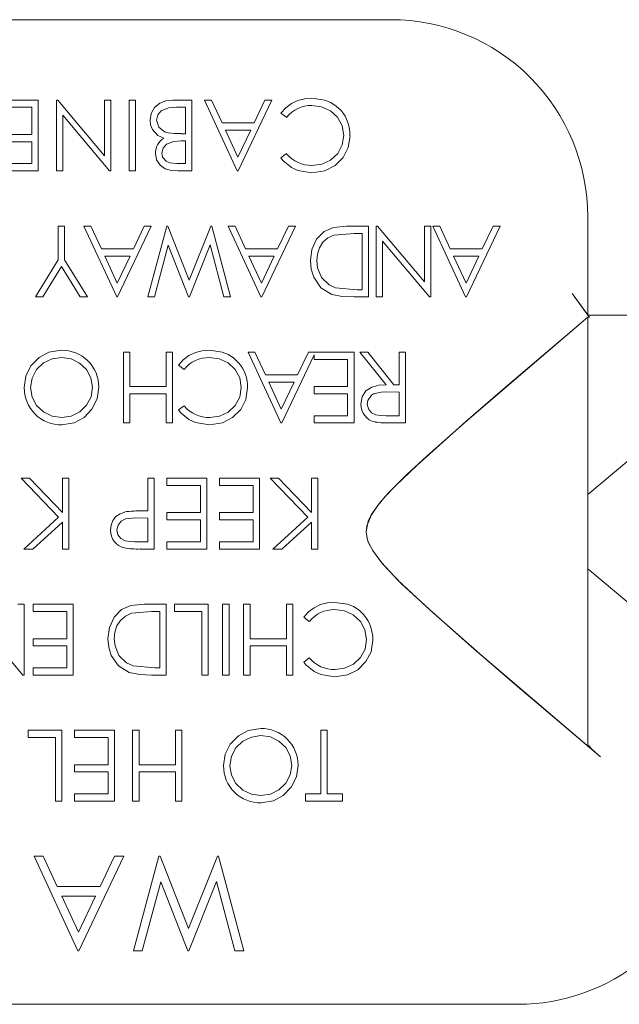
# Model space of a CAD drawing. Extents: x 5.1 to 61.7, y -5.9 to 61.5.
# Tile 4 of 22: x 36.945 to 37.325, y 12.873 to 13.498. Entities that reach past the tile are written whole.
import ezdxf

# ---------------------------------------------------------------- set-up
doc = ezdxf.new("R2010")
doc.units = 0
doc.header["$MEASUREMENT"] = 0
doc.linetypes.add('DASHED', pattern=[15, 12, -3])

msp = doc.modelspace()

# ---------------------------------------------------------------- linework, layer by layer
at = {"color": 7, "lineweight": 13}
for p, q in [((36.680252, 13.498415), (37.180253, 13.498415)), ((36.931061, 13.447415), (36.956446, 13.447415)), ((36.956446, 13.447415), (36.956446, 13.402412)), ((36.967982, 13.447415), (36.968903, 13.447415)), ((36.967982, 13.402412), (36.967982, 13.447415)), ((36.968903, 13.447415), (36.99856, 13.412077)), ((36.99856, 13.447415), (37.002597, 13.447415)), ((36.99856, 13.412077), (36.99856, 13.447415)), ((37.002597, 13.447415), (37.002597, 13.402412)), ((37.014136, 13.402412), (37.014136, 13.447415)), ((37.014136, 13.447415), (37.018176, 13.447415)), ((37.018176, 13.447415), (37.018176, 13.402412)), ((37.041775, 13.447415), (37.053944, 13.447415)), ((37.053944, 13.447415), (37.053944, 13.402412)), ((37.062022, 13.447415), (37.06641, 13.447415)), ((37.082791, 13.402412), (37.062022, 13.447415)), ((37.06641, 13.447415), (37.073064, 13.432992)), ((37.104713, 13.447415), (37.083368, 13.402412)), ((37.093463, 13.432992), (37.100306, 13.447415)), ((37.100306, 13.447415), (37.104713, 13.447415)), ((36.952407, 13.442801), (36.931061, 13.442801)), ((36.952407, 13.42549), (36.952407, 13.442801)), ((36.972022, 13.437832), (36.972022, 13.402412)), ((37.001751, 13.402412), (36.972022, 13.437832)), ((37.049907, 13.442801), (37.044154, 13.442801)), ((37.049907, 13.426067), (37.049907, 13.442801)), ((37.114018, 13.436452), (37.110483, 13.439129)), ((37.073064, 13.432992), (37.093463, 13.432992)), ((36.931061, 13.42549), (36.952407, 13.42549)), ((37.04723, 13.426067), (37.049907, 13.426067)), ((37.091274, 13.428374), (37.075191, 13.428374)), ((37.075191, 13.428374), (37.083125, 13.411188)), ((37.083125, 13.411188), (37.091274, 13.428374)), ((36.952407, 13.420876), (36.931061, 13.420876)), ((36.952407, 13.40703), (36.952407, 13.420876)), ((37.049907, 13.421453), (37.047191, 13.421453)), ((37.049907, 13.40703), (37.049907, 13.421453)), ((37.110483, 13.410673), (37.114018, 13.413374)), ((36.931061, 13.40703), (36.952407, 13.40703)), ((37.044425, 13.40703), (37.049907, 13.40703)), ((36.956446, 13.402412), (36.931061, 13.402412)), ((36.972022, 13.402412), (36.967982, 13.402412)), ((37.002597, 13.402412), (37.001751, 13.402412)), ((37.018176, 13.402412), (37.014136, 13.402412)), ((37.053944, 13.402412), (37.045163, 13.402412)), ((37.083368, 13.402412), (37.082791, 13.402412)), ((37.305252, 13.373413), (37.305252, 13.310912)), ((36.969124, 13.367415), (36.973161, 13.367415)), ((36.969124, 13.346024), (36.969124, 13.367415)), ((36.973161, 13.367415), (36.973161, 13.346024)), ((36.98545, 13.367415), (36.989837, 13.367415)), ((37.006216, 13.322413), (36.98545, 13.367415)), ((36.989837, 13.367415), (36.996489, 13.352993)), ((37.028141, 13.367415), (37.006793, 13.322413)), ((37.01689, 13.352993), (37.023734, 13.367415)), ((37.023734, 13.367415), (37.028141, 13.367415)), ((37.026002, 13.322413), (37.038137, 13.367415)), ((37.038137, 13.367415), (37.038714, 13.367415)), ((37.038714, 13.367415), (37.052252, 13.332995)), ((37.052252, 13.332995), (37.065954, 13.367415)), ((37.065954, 13.367415), (37.066533, 13.367415)), ((37.066533, 13.367415), (37.078502, 13.322413)), ((37.076945, 13.367415), (37.081332, 13.367415)), ((37.097711, 13.322413), (37.076945, 13.367415)), ((37.081332, 13.367415), (37.087986, 13.352993)), ((37.119636, 13.367415), (37.098288, 13.322413)), ((37.108385, 13.352993), (37.115229, 13.367415)), ((37.115229, 13.367415), (37.119636, 13.367415)), ((37.156927, 13.362797), (37.144064, 13.361653)), ((37.152186, 13.367415), (37.16613, 13.367415)), ((37.162091, 13.362797), (37.156927, 13.362797)), ((37.162091, 13.327031), (37.162091, 13.362797)), ((37.16613, 13.367415), (37.16613, 13.322413)), ((37.170917, 13.367415), (37.171838, 13.367415)), ((37.170917, 13.322413), (37.170917, 13.367415)), ((37.171838, 13.367415), (37.201495, 13.332077)), ((37.201495, 13.367415), (37.205532, 13.367415)), ((37.201495, 13.332077), (37.201495, 13.367415)), ((37.205532, 13.367415), (37.205532, 13.322413)), ((37.206858, 13.367415), (37.211246, 13.367415)), ((37.227625, 13.322413), (37.206858, 13.367415)), ((37.211246, 13.367415), (37.217897, 13.352993)), ((37.249549, 13.367415), (37.228201, 13.322413)), ((37.238299, 13.352993), (37.245142, 13.367415)), ((37.245142, 13.367415), (37.249549, 13.367415)), ((37.174957, 13.357832), (37.174957, 13.322413)), ((37.204686, 13.322413), (37.174957, 13.357832)), ((36.996489, 13.352993), (37.01689, 13.352993)), ((37.038983, 13.355189), (37.03013, 13.322413)), ((37.051839, 13.322413), (37.038983, 13.355189)), ((37.065521, 13.355415), (37.052425, 13.322413)), ((37.07433, 13.322413), (37.065521, 13.355415)), ((37.087986, 13.352993), (37.108385, 13.352993)), ((37.217897, 13.352993), (37.238299, 13.352993)), ((36.954701, 13.322413), (36.969124, 13.346024)), ((36.973161, 13.346024), (36.987583, 13.322413)), ((37.014698, 13.348374), (36.998618, 13.348374)), ((36.998618, 13.348374), (37.006552, 13.331183)), ((37.006552, 13.331183), (37.014698, 13.348374)), ((37.106193, 13.348374), (37.090113, 13.348374)), ((37.090113, 13.348374), (37.098047, 13.331183)), ((37.098047, 13.331183), (37.106193, 13.348374)), ((37.236107, 13.348374), (37.220026, 13.348374)), ((37.220026, 13.348374), (37.227961, 13.331183)), ((37.227961, 13.331183), (37.236107, 13.348374)), ((36.971133, 13.341752), (36.959325, 13.322413)), ((36.98296, 13.322413), (36.971133, 13.341752)), ((37.1451, 13.32829), (37.158929, 13.327031)), ((37.158929, 13.327031), (37.162091, 13.327031)), ((36.959325, 13.322413), (36.954701, 13.322413)), ((36.987583, 13.322413), (36.98296, 13.322413)), ((37.006793, 13.322413), (37.006216, 13.322413)), ((37.03013, 13.322413), (37.026002, 13.322413)), ((37.052425, 13.322413), (37.051839, 13.322413)), ((37.078502, 13.322413), (37.07433, 13.322413)), ((37.098288, 13.322413), (37.097711, 13.322413)), ((37.16613, 13.322413), (37.157045, 13.322413)), ((37.174957, 13.322413), (37.170917, 13.322413)), ((37.205532, 13.322413), (37.204686, 13.322413)), ((37.228201, 13.322413), (37.227625, 13.322413)), ((37.306264, 13.309523), (37.295253, 13.324667)), ((37.305252, 13.310912), (37.63025, 13.310912)), ((37.305252, 13.309523), (37.305252, 13.173415)), ((37.305252, 13.309523), (37.306264, 13.309523)), ((37.010508, 13.287416), (37.014547, 13.287416)), ((37.010508, 13.242413), (37.010508, 13.287416)), ((37.014547, 13.287416), (37.014547, 13.265491)), ((37.037623, 13.265491), (37.037623, 13.287416)), ((37.037623, 13.287416), (37.041662, 13.287416)), ((37.041662, 13.287416), (37.041662, 13.242413)), ((37.089613, 13.287416), (37.094006, 13.287416)), ((37.110384, 13.242413), (37.089613, 13.287416)), ((37.094006, 13.287416), (37.100657, 13.272993)), ((37.131475, 13.285662), (37.110961, 13.242413)), ((37.121058, 13.272993), (37.127897, 13.287416)), ((37.127897, 13.287416), (37.15686, 13.287416)), ((37.131475, 13.282798), (37.131475, 13.285662)), ((37.15282, 13.282798), (37.131475, 13.282798)), ((37.15282, 13.265491), (37.15282, 13.282798)), ((37.15686, 13.287416), (37.15686, 13.242413)), ((37.160645, 13.287416), (37.165638, 13.287416)), ((37.177177, 13.266645), (37.160645, 13.287416)), ((37.165638, 13.287416), (37.18217, 13.266645)), ((37.185453, 13.266645), (37.185453, 13.287416)), ((37.185453, 13.287416), (37.18949, 13.287416)), ((37.18949, 13.287416), (37.18949, 13.242413)), ((37.048979, 13.276454), (37.045447, 13.279131)), ((37.100657, 13.272993), (37.121058, 13.272993)), ((37.014547, 13.265491), (37.037623, 13.265491)), ((37.102786, 13.268375), (37.110716, 13.251184)), ((37.118867, 13.268375), (37.102786, 13.268375)), ((37.110716, 13.251184), (37.118867, 13.268375)), ((37.131475, 13.265491), (37.15282, 13.265491)), ((37.131475, 13.260878), (37.131475, 13.265491)), ((37.18217, 13.266645), (37.185453, 13.266645)), ((37.014547, 13.260878), (37.014547, 13.242413)), ((37.037623, 13.260878), (37.014547, 13.260878)), ((37.037623, 13.242413), (37.037623, 13.260878)), ((37.15282, 13.260878), (37.131475, 13.260878)), ((37.15282, 13.247032), (37.15282, 13.260878)), ((37.185453, 13.262031), (37.177211, 13.262094)), ((37.185453, 13.247032), (37.185453, 13.262031)), ((37.045447, 13.25067), (37.048979, 13.253376)), ((37.131475, 13.247032), (37.15282, 13.247032)), ((37.131475, 13.242413), (37.131475, 13.247032)), ((37.177013, 13.247032), (37.185453, 13.247032)), ((37.014547, 13.242413), (37.010508, 13.242413)), ((37.041662, 13.242413), (37.037623, 13.242413)), ((37.110961, 13.242413), (37.110384, 13.242413)), ((37.15686, 13.242413), (37.131475, 13.242413)), ((37.18949, 13.242413), (37.180483, 13.242413)), ((36.945522, 13.207417), (36.950902, 13.207417)), ((36.969364, 13.182609), (36.945522, 13.207417)), ((36.950902, 13.207417), (36.971772, 13.185699)), ((36.971772, 13.185699), (36.971772, 13.207417)), ((36.971772, 13.207417), (36.975809, 13.207417)), ((36.975809, 13.207417), (36.975809, 13.162414)), ((37.026002, 13.186646), (37.026002, 13.207417)), ((37.026002, 13.207417), (37.030039, 13.207417)), ((37.030039, 13.207417), (37.030039, 13.162414)), ((37.038118, 13.202798), (37.038118, 13.207417)), ((37.038118, 13.207417), (37.063503, 13.207417)), ((37.063503, 13.207417), (37.063503, 13.162414)), ((37.071579, 13.202798), (37.071579, 13.207417)), ((37.071579, 13.207417), (37.096964, 13.207417)), ((37.096964, 13.207417), (37.096964, 13.162414)), ((37.103598, 13.207417), (37.108981, 13.207417)), ((37.12744, 13.182609), (37.103598, 13.207417)), ((37.108981, 13.207417), (37.129848, 13.185699)), ((37.129848, 13.185699), (37.129848, 13.207417)), ((37.129848, 13.207417), (37.133885, 13.207417)), ((37.133885, 13.207417), (37.133885, 13.162414)), ((37.059463, 13.202798), (37.038118, 13.202798)), ((37.059463, 13.185492), (37.059463, 13.202798)), ((37.092924, 13.202798), (37.071579, 13.202798)), ((37.092924, 13.185492), (37.092924, 13.202798)), ((36.947252, 13.162414), (36.969364, 13.182609)), ((37.026002, 13.182032), (37.018123, 13.182128)), ((37.022782, 13.186646), (37.026002, 13.186646)), ((37.026002, 13.167028), (37.026002, 13.182032)), ((37.038118, 13.185492), (37.059463, 13.185492)), ((37.038118, 13.180874), (37.038118, 13.185492)), ((37.071579, 13.185492), (37.092924, 13.185492)), ((37.071579, 13.180874), (37.071579, 13.185492)), ((37.105328, 13.162414), (37.12744, 13.182609)), ((36.971772, 13.179552), (36.953012, 13.162414)), ((36.971772, 13.162414), (36.971772, 13.179552)), ((37.059463, 13.180874), (37.038118, 13.180874)), ((37.059463, 13.167028), (37.059463, 13.180874)), ((37.092924, 13.180874), (37.071579, 13.180874)), ((37.092924, 13.167028), (37.092924, 13.180874)), ((37.129848, 13.179552), (37.111088, 13.162414)), ((37.129848, 13.162414), (37.129848, 13.179552)), ((37.305252, 13.173415), (37.305252, 13.038393)), ((37.017772, 13.167028), (37.026002, 13.167028)), ((37.038118, 13.167028), (37.059463, 13.167028)), ((37.038118, 13.162414), (37.038118, 13.167028)), ((37.071579, 13.167028), (37.092924, 13.167028)), ((37.071579, 13.162414), (37.071579, 13.167028)), ((36.953012, 13.162414), (36.947252, 13.162414)), ((36.975809, 13.162414), (36.971772, 13.162414)), ((37.030039, 13.162414), (37.021215, 13.162414)), ((37.063503, 13.162414), (37.038118, 13.162414)), ((37.096964, 13.162414), (37.071579, 13.162414)), ((37.111088, 13.162414), (37.105328, 13.162414)), ((37.133885, 13.162414), (37.129848, 13.162414)), ((36.943395, 13.127413), (36.947435, 13.127413)), ((36.947435, 13.127413), (36.947435, 13.082415)), ((36.95326, 13.122799), (36.95326, 13.127413)), ((36.95326, 13.127413), (36.978644, 13.127413)), ((36.978644, 13.127413), (36.978644, 13.082415)), ((37.023657, 13.127413), (37.037603, 13.127413)), ((37.037603, 13.127413), (37.037603, 13.082415)), ((37.042851, 13.122799), (37.042851, 13.127413)), ((37.042851, 13.127413), (37.064199, 13.127413)), ((37.064199, 13.127413), (37.064199, 13.082415)), ((37.073484, 13.082415), (37.073484, 13.127413)), ((37.073484, 13.127413), (37.077524, 13.127413)), ((37.077524, 13.127413), (37.077524, 13.082415)), ((37.086811, 13.127413), (37.090848, 13.127413)), ((37.086811, 13.082415), (37.086811, 13.127413)), ((37.090848, 13.127413), (37.090848, 13.105493)), ((37.113926, 13.105493), (37.113926, 13.127413)), ((37.113926, 13.127413), (37.117963, 13.127413)), ((37.117963, 13.127413), (37.117963, 13.082415)), ((36.974605, 13.122799), (36.95326, 13.122799)), ((36.974605, 13.105493), (36.974605, 13.122799)), ((37.0284, 13.122799), (37.015535, 13.121655)), ((37.033564, 13.122799), (37.0284, 13.122799)), ((37.033564, 13.087028), (37.033564, 13.122799)), ((37.06016, 13.122799), (37.042851, 13.122799)), ((37.06016, 13.082415), (37.06016, 13.122799)), ((37.128479, 13.116455), (37.124944, 13.119132)), ((36.946587, 13.082415), (36.916857, 13.11783)), ((36.95326, 13.105493), (36.974605, 13.105493)), ((36.95326, 13.100874), (36.95326, 13.105493)), ((36.974605, 13.100874), (36.95326, 13.100874)), ((36.974605, 13.087028), (36.974605, 13.100874)), ((37.090848, 13.105493), (37.113926, 13.105493)), ((37.090848, 13.100874), (37.090848, 13.082415)), ((37.113926, 13.100874), (37.090848, 13.100874)), ((37.113926, 13.082415), (37.113926, 13.100874)), ((37.016573, 13.088292), (37.030399, 13.087028)), ((37.124944, 13.090671), (37.128479, 13.093377)), ((36.947435, 13.082415), (36.946587, 13.082415)), ((36.95326, 13.087028), (36.974605, 13.087028)), ((36.95326, 13.082415), (36.95326, 13.087028)), ((36.978644, 13.082415), (36.95326, 13.082415)), ((37.037603, 13.082415), (37.028515, 13.082415)), ((37.030399, 13.087028), (37.033564, 13.087028)), ((37.064199, 13.082415), (37.06016, 13.082415)), ((37.077524, 13.082415), (37.073484, 13.082415)), ((37.090848, 13.082415), (37.086811, 13.082415)), ((37.117963, 13.082415), (37.113926, 13.082415)), ((36.950001, 13.0428), (36.950001, 13.047413)), ((36.950001, 13.047413), (36.971349, 13.047413)), ((36.971349, 13.047413), (36.971349, 13.002415)), ((36.979425, 13.0428), (36.979425, 13.047413)), ((36.979425, 13.047413), (37.004808, 13.047413)), ((37.004808, 13.047413), (37.004808, 13.002415)), ((37.016347, 13.047413), (37.020386, 13.047413)), ((37.016347, 13.002415), (37.016347, 13.047413)), ((37.020386, 13.047413), (37.020386, 13.025493)), ((37.043462, 13.025493), (37.043462, 13.047413)), ((37.043462, 13.047413), (37.047501, 13.047413)), ((37.047501, 13.047413), (37.047501, 13.002415)), ((37.135772, 13.047413), (37.139811, 13.047413)), ((37.135772, 13.007029), (37.135772, 13.047413)), ((37.139811, 13.047413), (37.139811, 13.007029)), ((36.96731, 13.0428), (36.950001, 13.0428)), ((36.96731, 13.002415), (36.96731, 13.0428)), ((37.000771, 13.0428), (36.979425, 13.0428)), ((37.000771, 13.025493), (37.000771, 13.0428)), ((36.979425, 13.025493), (37.000771, 13.025493)), ((36.979425, 13.020875), (36.979425, 13.025493)), ((37.020386, 13.025493), (37.043462, 13.025493)), ((37.000771, 13.020875), (36.979425, 13.020875)), ((37.000771, 13.007029), (37.000771, 13.020875)), ((37.020386, 13.020875), (37.020386, 13.002415)), ((37.043462, 13.020875), (37.020386, 13.020875)), ((37.043462, 13.002415), (37.043462, 13.020875)), ((36.979425, 13.007029), (37.000771, 13.007029)), ((36.979425, 13.002415), (36.979425, 13.007029)), ((37.125965, 13.007029), (37.135772, 13.007029)), ((37.125965, 13.002415), (37.125965, 13.007029)), ((37.139811, 13.007029), (37.149617, 13.007029)), ((37.149617, 13.007029), (37.149617, 13.002415)), ((36.971349, 13.002415), (36.96731, 13.002415)), ((37.004808, 13.002415), (36.979425, 13.002415)), ((37.020386, 13.002415), (37.016347, 13.002415)), ((37.047501, 13.002415), (37.043462, 13.002415)), ((37.149617, 13.002415), (37.125965, 13.002415)), ((36.953791, 12.967414), (36.959642, 12.967414)), ((36.981482, 12.907412), (36.953791, 12.967414)), ((36.959642, 12.967414), (36.968514, 12.948185)), ((37.010714, 12.967414), (36.982251, 12.907412)), ((36.995715, 12.948185), (37.004837, 12.967414)), ((37.004837, 12.967414), (37.010714, 12.967414)), ((37.016866, 12.907412), (37.033045, 12.967414)), ((37.033045, 12.967414), (37.033814, 12.967414)), ((37.033814, 12.967414), (37.051867, 12.921527)), ((37.051867, 12.921527), (37.070135, 12.967414)), ((37.070135, 12.967414), (37.070906, 12.967414)), ((37.070906, 12.967414), (37.086869, 12.907412)), ((37.034174, 12.951117), (37.022373, 12.907412)), ((37.051315, 12.907412), (37.034174, 12.951117)), ((37.069558, 12.951415), (37.052096, 12.907412)), ((37.081304, 12.907412), (37.069558, 12.951415)), ((36.968514, 12.948185), (36.995715, 12.948185)), ((36.992793, 12.942029), (36.971349, 12.942029)), ((36.971349, 12.942029), (36.981927, 12.91911)), ((36.981927, 12.91911), (36.992793, 12.942029)), ((36.982251, 12.907412), (36.981482, 12.907412)), ((37.022373, 12.907412), (37.016866, 12.907412)), ((37.052096, 12.907412), (37.051315, 12.907412)), ((37.086869, 12.907412), (37.081304, 12.907412)), ((37.260872, 12.873415), (36.680252, 12.873415))]:
    msp.add_line(p, q, dxfattribs=at)
at = {"color": 7, "linetype": 'DASHED', "lineweight": 13, "ltscale": 0.000425}
msp.add_line((37.295253, 13.324667), (37.305252, 13.310912), dxfattribs=at)
at = {"color": 7, "linetype": 'DASHED', "lineweight": 13, "ltscale": 4.3e-05}
msp.add_line((37.306264, 13.309523), (37.305252, 13.310912), dxfattribs=at)
at = {"color": 7, "linetype": 'DASHED', "lineweight": 13, "ltscale": 2.5e-05}
msp.add_line((37.305252, 13.309523), (37.306264, 13.309523), dxfattribs=at)
at = {"color": 7, "linetype": 'DASHED', "lineweight": 13, "ltscale": 0.003403}
msp.add_line((37.305252, 13.309523), (37.305252, 13.173415), dxfattribs=at)
at = {"color": 7, "linetype": 'DASHED', "lineweight": 13, "ltscale": 0.003264}
msp.add_line((37.305252, 13.197002), (37.405251, 13.280914), dxfattribs=at)
at = {"color": 7, "linetype": 'DASHED', "lineweight": 13, "ltscale": 0.00059}
for p, q in [((37.305252, 13.173415), (37.305252, 13.197002)), ((37.305252, 13.149823), (37.305252, 13.173415))]:
    msp.add_line(p, q, dxfattribs=at)
at = {"color": 7, "linetype": 'DASHED', "lineweight": 13, "ltscale": 0.003376}
msp.add_line((37.305252, 13.173415), (37.305252, 13.038393), dxfattribs=at)
at = {"color": 7, "linetype": 'DASHED', "lineweight": 13, "ltscale": 0.003263}
msp.add_line((37.305252, 13.149823), (37.405251, 13.065916), dxfattribs=at)
at = {"color": 7, "lineweight": 13}
for points in [[(37.027405, 13.43464), (37.028102, 13.438874), (37.030253, 13.442585), (37.033509, 13.445377), (37.037498, 13.446958), (37.041775, 13.447415)], [(37.110483, 13.439129), (37.113508, 13.442474), (37.117125, 13.445165), (37.121198, 13.447097), (37.125566, 13.448222), (37.130062, 13.448568)], [(37.130062, 13.448568), (37.138287, 13.447429), (37.142147, 13.445867), (37.145633, 13.443594), (37.148623, 13.440701)], [(37.15029, 13.424961), (37.149365, 13.431065), (37.146465, 13.436438), (37.141923, 13.440624), (37.136293, 13.443166), (37.130089, 13.443954)], [(37.044154, 13.442801), (37.03906, 13.442469), (37.034393, 13.440542), (37.03225, 13.437923), (37.031445, 13.43464)], [(37.03607, 13.42314), (37.032355, 13.424933), (37.0289, 13.428696), (37.027771, 13.431569), (37.027405, 13.43464)], [(37.031445, 13.43464), (37.032879, 13.430219), (37.036565, 13.427335), (37.03881, 13.4266)], [(37.047191, 13.421453), (37.04227, 13.421145), (37.037728, 13.419348), (37.035652, 13.416825), (37.034907, 13.413648)], [(37.15433, 13.424654), (37.153222, 13.417243), (37.149983, 13.410938), (37.144826, 13.405795), (37.138364, 13.402489), (37.130117, 13.401259)], [(37.130367, 13.405877), (37.136442, 13.406737), (37.142, 13.409328), (37.146506, 13.413485), (37.14937, 13.418896), (37.15029, 13.424961)], [(37.045163, 13.402412), (37.041054, 13.402652), (37.03708, 13.403676), (37.033739, 13.40604), (37.031589, 13.40953), (37.030868, 13.413567)], [(37.034907, 13.413648), (37.03539, 13.411077), (37.037599, 13.408506), (37.040016, 13.407501), (37.044425, 13.40703)], [(37.130117, 13.401259), (37.121229, 13.402715), (37.117134, 13.404628), (37.111898, 13.40891), (37.110483, 13.410673)], [(37.129209, 13.345481), (37.130127, 13.352642), (37.133147, 13.359164), (37.13786, 13.363993), (37.143733, 13.36655), (37.152186, 13.367415)], [(37.144064, 13.361653), (37.140287, 13.35988), (37.137148, 13.357126), (37.134894, 13.353613), (37.133623, 13.349638), (37.133246, 13.345471)], [(37.142767, 13.324037), (37.13586, 13.328242), (37.131252, 13.334898), (37.12968, 13.340079), (37.129209, 13.345481)], [(37.133246, 13.345471), (37.133674, 13.341002), (37.136202, 13.334788), (37.140998, 13.330112), (37.1451, 13.32829)], [(37.157045, 13.322413), (37.149341, 13.322735), (37.142767, 13.324037)], [(37.305252, 13.309523), (37.228629, 13.24398), (37.203018, 13.221335), (37.19048, 13.209709), (37.178563, 13.19781), (37.173029, 13.191427), (37.167849, 13.184074), (37.165921, 13.179999), (37.164619, 13.173415)], [(36.947555, 13.264895), (36.948624, 13.272239), (36.951808, 13.278616), (36.956979, 13.283937), (36.963119, 13.287267), (36.971138, 13.288569)], [(37.045447, 13.279131), (37.04847, 13.282476), (37.052088, 13.285162), (37.056159, 13.287094), (37.060528, 13.288223), (37.065026, 13.288569)], [(37.065026, 13.288569), (37.073251, 13.287426), (37.077108, 13.285868), (37.080597, 13.283595), (37.083586, 13.280697)], [(36.971301, 13.283951), (36.965265, 13.283091), (36.95975, 13.280495), (36.955321, 13.276314), (36.95251, 13.270912), (36.951594, 13.264886)], [(36.990825, 13.265093), (36.989909, 13.271047), (36.987057, 13.276343), (36.982677, 13.280481), (36.977265, 13.283115), (36.971301, 13.283951)], [(37.085254, 13.264958), (37.084327, 13.271066), (37.081429, 13.276434), (37.076887, 13.280625), (37.071254, 13.283168), (37.065052, 13.283951)], [(36.951594, 13.264886), (36.952517, 13.258888), (36.955369, 13.253534), (36.95982, 13.249411), (36.965298, 13.246782), (36.971301, 13.245874)], [(36.971301, 13.245874), (36.977299, 13.246811), (36.982741, 13.249502), (36.987122, 13.253702), (36.989914, 13.259095), (36.990825, 13.265093)], [(36.994864, 13.265112), (36.993773, 13.257792), (36.99052, 13.251141), (36.985488, 13.245912), (36.979197, 13.242548), (36.971498, 13.24126)], [(37.089291, 13.264655), (37.088186, 13.257244), (37.084947, 13.250934), (37.07979, 13.245797), (37.073326, 13.242485), (37.065079, 13.24126)], [(37.065331, 13.245874), (37.071403, 13.246739), (37.076964, 13.249329), (37.081467, 13.253486), (37.084331, 13.258898), (37.085254, 13.264958)], [(37.161221, 13.254447), (37.16199, 13.258922), (37.164427, 13.262747), (37.168214, 13.265246), (37.172626, 13.266361), (37.177177, 13.266645)], [(37.177211, 13.262094), (37.173995, 13.261978), (37.169314, 13.260907), (37.167945, 13.260061), (37.16559, 13.256634), (37.165258, 13.254438)], [(37.065079, 13.24126), (37.056193, 13.242716), (37.052098, 13.244629), (37.046862, 13.248906), (37.045447, 13.25067)], [(37.165258, 13.254438), (37.165969, 13.251396), (37.167935, 13.248959), (37.170747, 13.247585), (37.173863, 13.247128), (37.177013, 13.247032)], [(37.002347, 13.174487), (37.002674, 13.177625), (37.003799, 13.180576), (37.005759, 13.183046), (37.008355, 13.184834), (37.011325, 13.185905)], [(37.018123, 13.182128), (37.011805, 13.181518), (37.008987, 13.18009), (37.007057, 13.177591), (37.006387, 13.174501)], [(37.006387, 13.174501), (37.007043, 13.171497), (37.008898, 13.169041), (37.011623, 13.167614), (37.014677, 13.167133), (37.017772, 13.167028)], [(37.164619, 13.173415), (37.165474, 13.168133), (37.168536, 13.161583), (37.174245, 13.153932), (37.184708, 13.142724), (37.202836, 13.125682), (37.233005, 13.099043), (37.260487, 13.075389), (37.313237, 13.030535)], [(37.00068, 13.105483), (37.001597, 13.112644), (37.00462, 13.119166), (37.009333, 13.123996), (37.015203, 13.126548), (37.023657, 13.127413)], [(37.124944, 13.119132), (37.127969, 13.122477), (37.131586, 13.125163), (37.135659, 13.127095), (37.140027, 13.128225), (37.144523, 13.128566)], [(37.144523, 13.128566), (37.152748, 13.127427), (37.156608, 13.125865), (37.160094, 13.123592), (37.163084, 13.120699)], [(37.015535, 13.121655), (37.011757, 13.119877), (37.008624, 13.117128), (37.00637, 13.113615), (37.005096, 13.109635), (37.004719, 13.105474)], [(37.164751, 13.104959), (37.163826, 13.111068), (37.160926, 13.116436), (37.156384, 13.120627), (37.150754, 13.123169), (37.14455, 13.123952)], [(37.014237, 13.084039), (37.007336, 13.088244), (37.002724, 13.094896), (37.001153, 13.100081), (37.00068, 13.105483)], [(37.004719, 13.105474), (37.005144, 13.100999), (37.007672, 13.094785), (37.012468, 13.090114), (37.016573, 13.088292)], [(37.168791, 13.104652), (37.167683, 13.097241), (37.164446, 13.090936), (37.159287, 13.085798), (37.152825, 13.082487), (37.144578, 13.081261)], [(37.144828, 13.085875), (37.150903, 13.08674), (37.156461, 13.08933), (37.160967, 13.093483), (37.163831, 13.098899), (37.164751, 13.104959)], [(37.144578, 13.081261), (37.13569, 13.082713), (37.131595, 13.08463), (37.126359, 13.088908), (37.124944, 13.090671)], [(37.028515, 13.082415), (37.020814, 13.082732), (37.014237, 13.084039)], [(37.074042, 13.024898), (37.075109, 13.032236), (37.078293, 13.038614), (37.083464, 13.043934), (37.089603, 13.047264), (37.097622, 13.048567)], [(37.097783, 13.043953), (37.091749, 13.043088), (37.086235, 13.040498), (37.081803, 13.036316), (37.078992, 13.03091), (37.078079, 13.024888)], [(37.11731, 13.025095), (37.116394, 13.031044), (37.113542, 13.03634), (37.109164, 13.040483), (37.10375, 13.043117), (37.097783, 13.043953)], [(37.313237, 13.030535), (37.308061, 13.035134), (37.305509, 13.037854), (37.305279, 13.038258), (37.305252, 13.038393)], [(37.097783, 13.005876), (37.103781, 13.006813), (37.109226, 13.009504), (37.113609, 13.013705), (37.116396, 13.019092), (37.11731, 13.025095)], [(37.121347, 13.025114), (37.120256, 13.01779), (37.117004, 13.011143), (37.111975, 13.005914), (37.105682, 13.00255), (37.097983, 13.001262)], [(37.078079, 13.024888), (37.079002, 13.01889), (37.081852, 13.013536), (37.086307, 13.009413), (37.091781, 13.006784), (37.097783, 13.005876)]]:
    msp.add_lwpolyline(points, dxfattribs=at)
at = {"color": 7, "linetype": 'DASHED', "lineweight": 13, "ltscale": 0.03937}
for points in [[(37.305252, 13.309523), (37.254283, 13.266126), (37.227822, 13.243278), (37.196655, 13.215495), (37.183124, 13.202524), (37.176641, 13.195657), (37.171929, 13.190072), (37.167863, 13.184046), (37.165052, 13.17712), (37.164624, 13.173415)], [(37.164624, 13.173415), (37.165205, 13.169051), (37.166152, 13.166259), (37.168916, 13.161035), (37.175365, 13.1526), (37.187043, 13.140413), (37.207089, 13.121828), (37.238378, 13.094396), (37.313237, 13.030535)], [(37.305252, 13.038393), (37.305276, 13.038268), (37.305478, 13.037898), (37.30754, 13.035639), (37.311836, 13.031736), (37.313237, 13.030535)]]:
    msp.add_lwpolyline(points, dxfattribs=at)
at = {"color": 7, "lineweight": 13}
for centre, radius, start, end in [((37.180253, 13.373413), 0.125, 0, 90.000003), ((37.129779, 13.423707), 0.020235, 89.120363, 141.043789), ((37.130569, 13.425298), 0.02374, 358.44998, 40.469991), ((37.045699, 13.472218), 0.04615, 261.41152, 271.899084), ((37.041612, 13.413965), 0.010723, 121.149797, 182.140358), ((37.129726, 13.426196), 0.020292, 219.220007, 271.813037), ((36.97152, 13.265198), 0.023362, 359.791079, 90.937808), ((37.064742, 13.263708), 0.020235, 89.120363, 141.043789), ((37.065531, 13.265294), 0.02374, 358.44998, 40.469991), ((36.970844, 13.264583), 0.023298, 179.23542, 271.601158), ((37.06469, 13.266198), 0.020292, 219.220007, 271.813037), ((37.172477, 13.254092), 0.011253, 178.173148, 258.807769), ((37.178513, 13.299359), 0.056953, 261.693258, 271.981715), ((37.020586, 13.12673), 0.059923, 87.899904, 98.893742), ((37.013475, 13.173924), 0.01111, 177.11451, 256.958721), ((37.019192, 13.214183), 0.051777, 260.851792, 272.236058), ((37.14424, 13.10371), 0.020235, 89.120363, 141.043789), ((37.14503, 13.105296), 0.02374, 358.44998, 40.469991), ((37.144187, 13.106194), 0.020292, 219.220007, 271.813037), ((37.098004, 13.025196), 0.023362, 359.791079, 90.937808), ((37.097331, 13.024585), 0.023298, 179.23542, 271.601158), ((37.260872, 12.998412), 0.125, 269.999997, 309.093859)]:
    msp.add_arc(centre, radius, start, end, dxfattribs=at)

doc.saveas('drawing.dxf')
